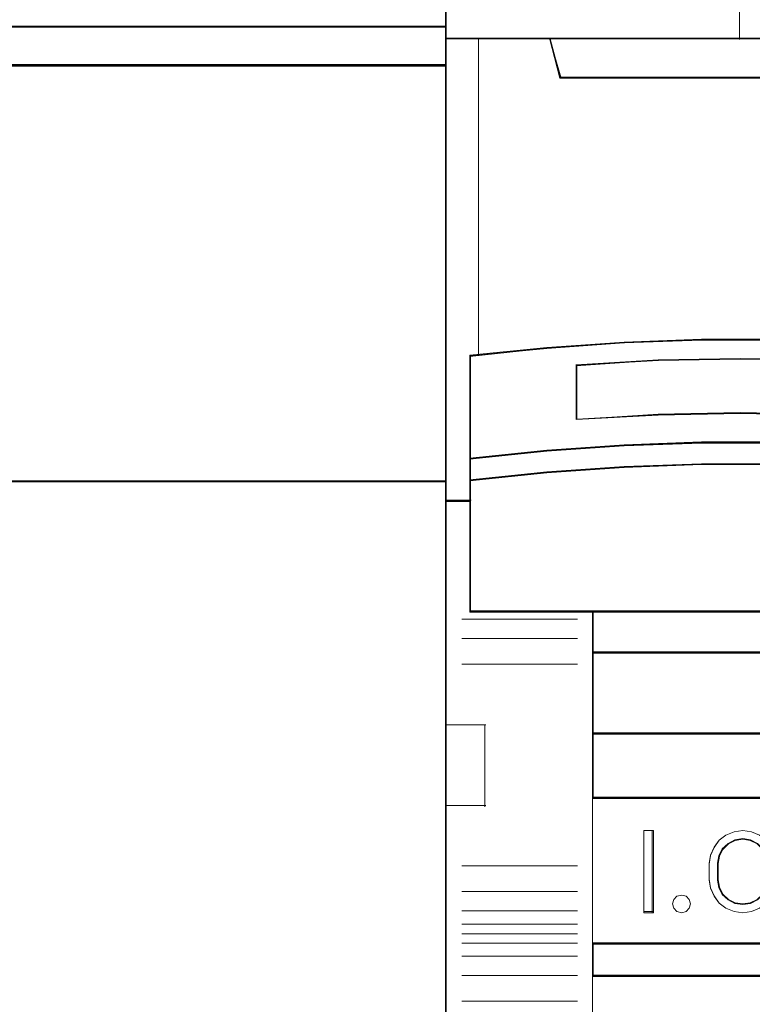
# Model space of a CAD drawing. Header units: centimetres. Extents: x -65222 to -44487, y -149615 to -110728.
# Tile 93 of 98: x -45940 to -45918, y -117901 to -117870. Entities that reach past the tile are written whole.
import ezdxf

# ---------------------------------------------------------------- set-up
doc = ezdxf.new("R2010")
doc.units = ezdxf.units.CM
doc.layers.add('ZRE Tablice', color=7, linetype='Continuous', lineweight=13)

# ---------------------------------------------------------------- blocks, each defined once
blk = doc.blocks.new('G$C0389C227')
at = {"layer": 'ZRE Tablice'}
blk.add_line((35.93, 0), (35.914, -81.539), dxfattribs=at)
at = {"layer": 'ZRE Tablice', "lineweight": -3}
for p, q in [((35.826, -18.705), (3.046, -18.705)), ((35.826, -18.705), (3.046, -18.705)), ((35.826, -18.726), (3.067, -18.726)), ((35.926, -18.705), (3.146, -18.705)), ((35.926, -18.705), (3.146, -18.705)), ((35.926, -18.726), (3.167, -18.726)), ((3.368, -19.885), (35.826, -19.885)), ((35.826, -19.888), (3.37, -19.888)), ((35.826, -19.888), (3.37, -19.888)), ((3.468, -19.885), (35.926, -19.885)), ((35.926, -19.888), (3.47, -19.888)), ((35.926, -19.888), (3.47, -19.888)), ((3.368, -19.928), (35.826, -19.928)), ((3.368, -19.928), (35.826, -19.928)), ((35.826, -19.906), (3.389, -19.906)), ((3.39, -19.907), (35.826, -19.907)), ((3.468, -19.928), (35.926, -19.928)), ((3.468, -19.928), (35.926, -19.928)), ((35.926, -19.906), (3.489, -19.906)), ((3.49, -19.907), (35.926, -19.907)), ((17.852, -32.849), (35.823, -32.849)), ((17.852, -32.849), (35.823, -32.849)), ((17.862, -32.829), (35.823, -32.829)), ((17.952, -32.849), (35.923, -32.849)), ((17.952, -32.849), (35.923, -32.849)), ((17.962, -32.829), (35.923, -32.829))]:
    blk.add_line(p, q, dxfattribs=at)
blk = doc.blocks.new('G$CF23F35C7')
at = {"layer": 'ZRE Tablice'}
for points in [[(18.323, 0), (0, 0), (0, -83.408), (18.323, -83.408), (18.323, 0)], [(18.323, 0), (0, 0), (0, -83.408), (18.323, -83.408), (18.323, 0)], [(18.302, -0.019), (0.019, -0.019), (0.019, -83.389), (18.302, -83.389), (18.302, -0.019)], [(3.553, -20.331), (14.77, -20.331), (15.094, -19.087), (9.156, -19.087), (3.23, -19.087), (3.553, -20.331)], [(3.553, -20.331), (14.77, -20.331), (15.094, -19.087), (9.156, -19.087), (3.23, -19.087), (3.553, -20.331)], [(3.571, -20.312), (14.75, -20.312), (15.072, -19.107), (9.155, -19.107), (3.249, -19.107), (3.571, -20.312)], [(12.768, -31.756), (15.167, -31.92), (17.565, -32.168), (17.565, -28.942), (15.167, -28.705), (12.768, -28.535), (10.364, -28.445), (7.96, -28.445), (5.555, -28.535), (3.145, -28.705), (0.758, -28.942), (0.758, -32.168), (3.145, -31.92), (5.555, -31.756), (7.96, -31.671), (10.364, -31.671), (12.768, -31.756)], [(12.768, -31.756), (15.167, -31.92), (17.565, -32.168), (17.565, -28.942), (15.167, -28.705), (12.768, -28.535), (10.364, -28.445), (7.96, -28.445), (5.555, -28.535), (3.145, -28.705), (0.758, -28.942), (0.758, -32.168), (3.145, -31.92), (5.555, -31.756), (7.96, -31.671), (10.364, -31.671), (12.768, -31.756)], [(14.262, -29.238), (14.262, -30.944), (11.712, -30.801), (9.156, -30.755), (6.612, -30.801), (4.062, -30.944), (4.062, -29.238), (6.612, -29.089), (9.156, -29.044), (11.712, -29.089), (14.262, -29.238)], [(14.262, -29.238), (14.262, -30.944), (11.712, -30.801), (9.156, -30.755), (6.612, -30.801), (4.062, -30.944), (4.062, -29.238), (6.612, -29.089), (9.156, -29.044), (11.712, -29.089), (14.262, -29.238)], [(11.712, -30.801), (14.262, -30.944), (14.262, -29.238), (11.712, -29.089), (9.156, -29.044), (6.612, -29.089), (4.062, -29.238), (4.062, -30.944), (6.612, -30.801), (9.156, -30.755), (11.712, -30.801)], [(11.712, -30.801), (14.262, -30.944), (14.262, -29.238), (11.712, -29.089), (9.156, -29.044), (6.612, -29.089), (4.062, -29.238), (4.062, -30.944), (6.612, -30.801), (9.156, -30.755), (11.712, -30.801)], [(11.702, -30.785), (14.243, -30.925), (14.243, -29.253), (11.702, -29.108), (9.156, -29.063), (6.621, -29.108), (4.081, -29.253), (4.081, -30.925), (6.621, -30.785), (9.156, -30.74), (11.702, -30.785)], [(15.167, -31.89), (12.768, -31.723), (10.364, -31.636), (7.96, -31.636), (5.555, -31.723), (3.145, -31.89), (0.758, -32.145), (0.758, -32.851), (3.145, -32.596), (5.555, -32.428), (7.96, -32.342), (10.364, -32.342), (12.768, -32.428), (15.167, -32.596), (17.565, -32.851), (17.565, -32.145), (15.167, -31.89)], [(15.167, -31.89), (12.768, -31.723), (10.364, -31.636), (7.96, -31.636), (5.555, -31.723), (3.145, -31.89), (0.758, -32.145), (0.758, -32.851), (3.145, -32.596), (5.555, -32.428), (7.96, -32.342), (10.364, -32.342), (12.768, -32.428), (15.167, -32.596), (17.565, -32.851), (17.565, -32.145), (15.167, -31.89)], [(15.153, -31.901), (12.76, -31.739), (10.361, -31.655), (7.962, -31.655), (5.563, -31.739), (3.159, -31.901), (0.777, -32.148), (0.777, -32.832), (3.159, -32.585), (5.563, -32.423), (7.962, -32.339), (10.361, -32.339), (12.76, -32.423), (15.153, -32.585), (17.546, -32.832), (17.546, -32.148), (15.153, -31.901)], [(12.768, -32.403), (10.364, -32.318), (7.96, -32.318), (5.555, -32.403), (3.145, -32.566), (0.758, -32.815), (0.758, -33.463), (0.758, -36.927), (4.58, -36.927), (13.743, -36.927), (17.565, -36.927), (17.565, -33.463), (17.565, -32.815), (15.167, -32.566), (12.768, -32.403)], [(12.768, -32.403), (10.364, -32.318), (7.96, -32.318), (5.555, -32.403), (3.145, -32.566), (0.758, -32.815), (0.758, -33.463), (0.758, -36.927), (4.58, -36.927), (13.743, -36.927), (17.565, -36.927), (17.565, -33.463), (17.565, -32.815), (15.167, -32.566), (12.768, -32.403)], [(12.76, -32.421), (10.361, -32.337), (7.962, -32.337), (5.563, -32.421), (3.159, -32.583), (0.777, -32.829), (0.777, -33.473), (0.777, -36.908), (4.59, -36.908), (13.733, -36.908), (17.546, -36.908), (17.546, -33.473), (17.546, -32.829), (15.153, -32.583), (12.76, -32.421)], [(4.57, -38.206), (13.753, -38.206), (13.753, -36.886), (4.57, -36.886), (4.57, -38.206)], [(4.57, -38.206), (13.753, -38.206), (13.753, -36.886), (4.57, -36.886), (4.57, -38.206)], [(4.589, -38.187), (13.732, -38.187), (13.732, -36.905), (4.589, -36.905), (4.589, -38.187)], [(13.753, -38.165), (4.57, -38.165), (4.57, -40.722), (13.753, -40.722), (13.753, -38.165)], [(13.753, -38.165), (4.57, -38.165), (4.57, -40.722), (13.753, -40.722), (13.753, -38.165)], [(13.732, -38.184), (4.589, -38.184), (4.589, -40.703), (13.732, -40.703), (13.732, -38.184)], [(13.753, -40.681), (4.57, -40.681), (4.57, -42.726), (13.753, -42.726), (13.753, -40.681)], [(13.753, -40.681), (4.57, -40.681), (4.57, -42.726), (13.753, -42.726), (13.753, -40.681)], [(13.732, -40.7), (4.589, -40.7), (4.589, -42.707), (13.732, -42.707), (13.732, -40.7)], [(4.57, -47.249), (13.753, -47.249), (13.753, -42.686), (4.57, -42.686), (4.57, -47.249)], [(4.57, -47.249), (13.753, -47.249), (13.753, -42.686), (4.57, -42.686), (4.57, -47.249)], [(6.467, -43.72), (6.467, -46.277), (6.165, -46.277), (6.165, -43.72), (6.467, -43.72)], [(6.467, -43.72), (6.467, -46.277), (6.165, -46.277), (6.165, -43.72), (6.467, -43.72)], [(10.02, -45.261), (10.02, -44.737), (9.979, -44.508), (9.874, -44.292), (9.694, -44.121), (9.479, -44.012), (9.241, -43.972), (8.997, -44.012), (8.781, -44.121), (8.601, -44.292), (8.497, -44.508), (8.456, -44.737), (8.456, -45.261), (8.497, -45.489), (8.601, -45.706), (8.781, -45.877), (8.997, -45.985), (9.241, -46.02), (9.479, -45.985), (9.694, -45.877), (9.874, -45.706), (9.979, -45.489), (10.02, -45.261)], [(10.02, -45.261), (10.02, -44.737), (9.979, -44.508), (9.874, -44.292), (9.694, -44.121), (9.479, -44.012), (9.241, -43.972), (8.997, -44.012), (8.781, -44.121), (8.601, -44.292), (8.497, -44.508), (8.456, -44.737), (8.456, -45.261), (8.497, -45.489), (8.601, -45.706), (8.781, -45.877), (8.997, -45.985), (9.241, -46.02), (9.479, -45.985), (9.694, -45.877), (9.874, -45.706), (9.979, -45.489), (10.02, -45.261)], [(10.001, -45.256), (10.001, -44.741), (9.961, -44.517), (9.859, -44.305), (9.683, -44.137), (9.473, -44.031), (9.241, -43.991), (9.002, -44.031), (8.793, -44.137), (8.617, -44.305), (8.515, -44.517), (8.475, -44.741), (8.475, -45.256), (8.515, -45.48), (8.617, -45.693), (8.793, -45.861), (9.002, -45.967), (9.241, -46.001), (9.473, -45.967), (9.683, -45.861), (9.859, -45.693), (9.961, -45.48), (10.001, -45.256)], [(7.61, -45.998), (7.573, -45.865), (7.475, -45.762), (7.34, -45.732), (7.193, -45.762), (7.101, -45.865), (7.058, -45.998), (7.101, -46.131), (7.193, -46.234), (7.34, -46.277), (7.475, -46.234), (7.573, -46.131), (7.61, -45.998)], [(7.573, -45.865), (7.61, -45.998), (7.573, -46.131), (7.475, -46.234), (7.34, -46.277), (7.193, -46.234), (7.101, -46.131), (7.058, -45.998), (7.101, -45.865), (7.193, -45.762), (7.34, -45.732), (7.475, -45.762), (7.573, -45.865)], [(7.573, -45.865), (7.61, -45.998), (7.573, -46.131), (7.475, -46.234), (7.34, -46.277), (7.193, -46.234), (7.101, -46.131), (7.058, -45.998), (7.101, -45.865), (7.193, -45.762), (7.34, -45.732), (7.475, -45.762), (7.573, -45.865)], [(13.753, -47.209), (4.57, -47.209), (4.57, -48.255), (13.753, -48.255), (13.753, -47.209)], [(13.753, -47.209), (4.57, -47.209), (4.57, -48.255), (13.753, -48.255), (13.753, -47.209)], [(13.732, -47.228), (4.589, -47.228), (4.589, -48.236), (13.732, -48.236), (13.732, -47.228)]]:
    blk.add_lwpolyline(points, close=True, dxfattribs=at)
for points in [[(9.136, -11.754), (9.136, -19.128)], [(0, -19.087), (18.323, -19.087)], [(14.763, -20.293), (3.56, -20.293), (3.237, -19.087), (1.02, -19.087), (0, -19.087), (0, -33.493), (0.76, -33.493), (0.76, -32.848), (0.76, -32.164), (0.76, -28.964), (3.147, -28.728), (5.556, -28.56), (7.96, -28.471), (7.96, -28.471), (10.364, -28.471)], [(14.763, -20.293), (3.56, -20.293), (3.237, -19.087), (1.02, -19.087), (0, -19.087), (0, -33.493), (0.76, -33.493), (0.76, -32.848), (0.76, -32.164), (0.76, -28.964), (3.147, -28.728), (5.556, -28.56), (7.96, -28.471), (7.96, -28.471), (10.364, -28.471)], [(14.75, -20.308), (3.572, -20.308), (3.249, -19.107), (1.037, -19.107), (0.019, -19.107), (0.019, -33.474), (0.777, -33.474), (0.777, -32.831), (0.777, -32.149), (0.777, -28.957), (3.159, -28.722), (5.563, -28.554), (7.961, -28.465), (7.961, -28.465), (10.36, -28.465)], [(1.02, -19.087), (1.02, -28.949)], [(3.23, -19.087), (3.593, -20.331)], [(3.553, -20.291), (14.77, -20.291)], [(17.565, -28.977), (15.167, -28.723), (12.768, -28.541), (10.364, -28.445), (7.96, -28.445), (5.555, -28.541), (3.145, -28.723), (0.758, -28.977)], [(0.758, -28.937), (0.758, -36.927)], [(14.262, -29.274), (11.712, -29.098), (9.156, -29.044), (6.612, -29.098), (4.062, -29.274)], [(4.062, -30.944), (4.062, -29.234)], [(14.262, -30.944), (11.712, -30.774), (9.156, -30.72), (6.612, -30.774), (4.062, -30.944)], [(17.565, -32.168), (15.167, -31.902), (12.768, -31.727), (10.364, -31.636), (7.96, -31.636), (5.555, -31.727), (3.145, -31.902), (0.758, -32.168)], [(17.565, -32.851), (15.167, -32.585), (12.768, -32.409), (10.364, -32.318), (7.96, -32.318), (5.555, -32.409), (3.145, -32.585), (0.758, -32.851)], [(0.799, -33.452), (0, -33.452)], [(17.565, -36.886), (0.758, -36.886)], [(4.57, -36.886), (4.57, -48.255)], [(4.57, -36.886), (13.753, -36.886)], [(4.102, -37.152), (0.509, -37.152)], [(4.102, -37.752), (0.509, -37.752)], [(4.57, -38.165), (13.753, -38.165)], [(4.102, -38.551), (0.509, -38.551)], [(0, -40.429), (1.257, -40.429)], [(1.217, -40.429), (1.217, -42.986)], [(4.57, -40.681), (13.753, -40.681)], [(4.57, -42.686), (13.753, -42.686)], [(0, -42.945), (1.257, -42.945)], [(6.467, -43.72), (6.165, -43.72)], [(6.165, -43.72), (6.165, -46.277)], [(6.426, -43.72), (6.426, -46.277)], [(10.279, -44.762), (10.238, -44.5), (10.129, -44.244), (9.973, -44.023), (9.76, -43.866), (9.506, -43.761), (9.241, -43.72), (8.97, -43.761), (8.716, -43.866), (8.508, -44.023), (8.347, -44.244), (8.237, -44.5), (8.197, -44.762)], [(9.76, -46.135), (9.506, -46.237), (9.241, -46.277), (8.97, -46.237), (8.716, -46.135), (8.508, -45.981), (8.347, -45.765), (8.237, -45.515), (8.197, -45.26), (8.197, -44.737), (8.237, -44.481), (8.347, -44.232), (8.508, -44.016), (8.716, -43.862), (8.97, -43.76), (9.241, -43.72), (9.506, -43.76), (9.76, -43.862)], [(9.76, -46.135), (9.506, -46.237), (9.241, -46.277), (8.97, -46.237), (8.716, -46.135), (8.508, -45.981), (8.347, -45.765), (8.237, -45.515), (8.197, -45.26), (8.197, -44.737), (8.237, -44.481), (8.347, -44.232), (8.508, -44.016), (8.716, -43.862), (8.97, -43.76), (9.241, -43.72), (9.506, -43.76), (9.76, -43.862)], [(10.02, -44.762), (9.979, -44.526), (9.874, -44.302), (9.694, -44.126), (9.479, -44.014), (9.241, -43.972), (8.997, -44.014), (8.781, -44.126), (8.601, -44.302), (8.497, -44.526), (8.456, -44.762)], [(4.102, -44.816), (0.509, -44.816)], [(8.197, -45.275), (8.197, -44.721)], [(8.456, -45.275), (8.456, -44.721)], [(8.197, -45.235), (8.237, -45.497), (8.347, -45.753), (8.508, -45.974), (8.716, -46.131), (8.97, -46.236), (9.241, -46.277), (9.506, -46.236), (9.76, -46.131), (9.973, -45.974), (10.129, -45.753), (10.238, -45.497), (10.279, -45.235)], [(8.456, -45.235), (8.497, -45.471), (8.601, -45.695), (8.781, -45.872), (8.997, -45.984), (9.241, -46.02), (9.479, -45.984), (9.694, -45.872), (9.874, -45.695), (9.979, -45.471), (10.02, -45.235)], [(4.102, -45.62), (0.509, -45.62)], [(4.102, -46.219), (0.509, -46.219)], [(6.467, -46.236), (6.165, -46.236)], [(4.102, -46.628), (0.509, -46.628)], [(4.102, -46.93), (0.509, -46.93)], [(4.102, -47.221), (0.509, -47.221)], [(4.57, -47.209), (13.753, -47.209)], [(4.102, -47.627), (0.509, -47.627)], [(4.102, -48.231), (0.509, -48.231)], [(4.57, -48.215), (13.753, -48.215)], [(4.57, -48.215), (4.57, -49.872)], [(4.102, -49.03), (0.509, -49.03)]]:
    blk.add_lwpolyline(points, dxfattribs=at)

msp = doc.modelspace()

# ---------------------------------------------------------------- block references
at = {"layer": 'ZRE Tablice'}
msp.add_blockref('G$C0389C227', (-45963.001, -117851.955), dxfattribs=at)
at = {"layer": 'ZRE Tablice', "color": 1}
msp.add_blockref('G$CF23F35C7', (-45927.09, -117851.936), dxfattribs=at)

doc.saveas('drawing.dxf')
